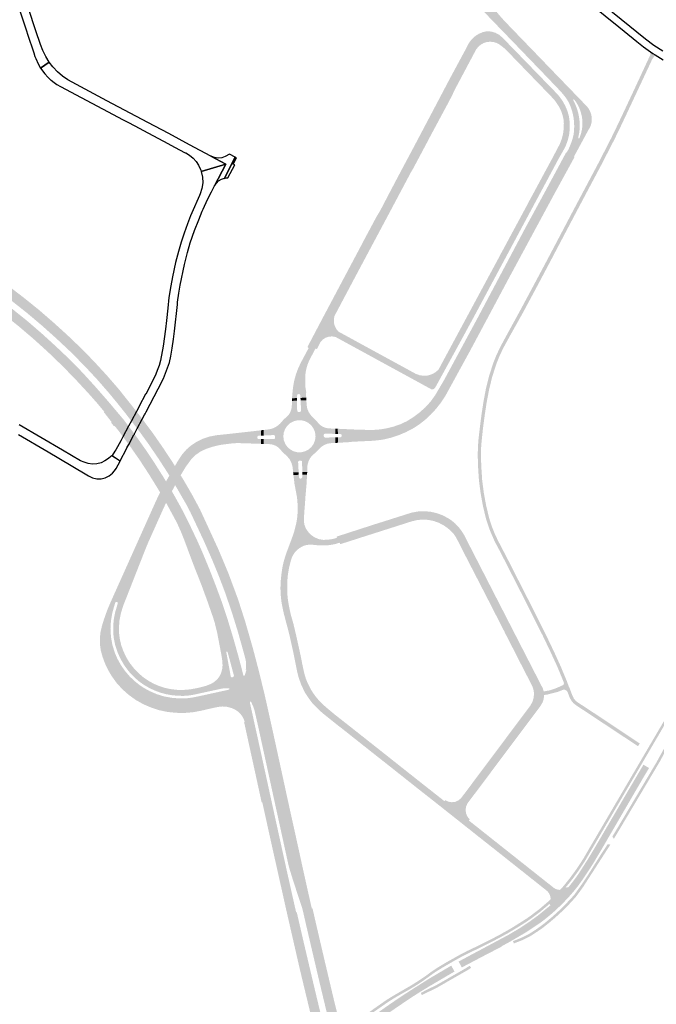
# Model space of a CAD drawing. Header units: metres. Extents: x 124582 to 143330, y 393481 to 406815.
# Tile 112 of 134: x 136680 to 137177, y 398402 to 399170. Entities that reach past the tile are written whole.
import ezdxf

# ---------------------------------------------------------------- set-up
doc = ezdxf.new("R2010")
doc.units = ezdxf.units.M
doc.header["$MEASUREMENT"] = 0
for name, color, linetype, lineweight in [('ir-ARC-asfalt-bestaande wegen-niet te inspecteren', 151, 'Continuous', 0), ('ir-ARC-asfalt-hoofdwegen-te inspecteren', 5, 'Continuous', 0), ('ir-ARC-fietspaden naastliggend- te inspecteren', 1, 'Continuous', 0)]:
    doc.layers.add(name, color=color, linetype=linetype, lineweight=lineweight)

msp = doc.modelspace()

# ---------------------------------------------------------------- hatches: boundary and pattern name
at = {"layer": 'ir-ARC-asfalt-hoofdwegen-te inspecteren', "linetype": 'Continuous', "lineweight": 13}
h = msp.add_hatch(color=5, dxfattribs=at)
h.paths.add_polyline_path([(137037.73, 399222.088), (137030.532, 399222.215, 0.0062212), (137029.797, 399215.716), (137029.629, 399214.571), (137029.488, 399213.422, 0.0898993), (137030.7, 399195.869, 0.1274245), (137040.569, 399178.686), (137046.834, 399172.208), (137047.809, 399171.184), (137047.826, 399171.2), (137048.531, 399170.452), (137048.518, 399170.439), (137049.613, 399169.289), (137051.183, 399167.695), (137066.831, 399151.531), (137079.674, 399138.187), (137091.127, 399126.325), (137103.1, 399113.794), (137106.465, 399109.693, -0.0771108), (137111.159, 399100.563, -0.0660144), (137113.287, 399089.385), (137113.289, 399089.35, -0.0559571), (137112.745, 399079.709), (137112.744, 399079.753, -0.0319848), (137110.714, 399073.259, -0.0269627), (137108.845, 399068.91), (137107.454, 399066.328), (137113.178, 399063.249), (137124.784, 399084.684), (137125.585, 399085.902, 0.1410852), (137126.985, 399094.095, 0.163883), (137122.913, 399102.832), (137111.842, 399114.294), (137102.821, 399123.62), (137095.718, 399130.968), (137084.282, 399142.828), (137072.123, 399155.411), (137059.451, 399168.549), (137058.1, 399170.024), (137055.932, 399172.453), (137054.487, 399174.125), (137053.544, 399175.31), (137053.519, 399175.29), (137052.939, 399176.045), (137052.95, 399176.056), (137051.998, 399177.251), (137051.379, 399178.095, -0.0412475), (137045.713, 399186.666, -0.0610898), (137040.023, 399199.963, -0.0669717), (137037.576, 399215.236, -0.0174677)])
h.paths.add_polyline_path([(137118.274, 399080.077), (137117.452, 399077.803, -0.3564085), (137116.892, 399077.509, -0.4154934), (137116.502, 399078.101), (137117.295, 399082.037, 0.0470378), (137117.593, 399089.903, 0.0481174), (137116.409, 399097.631, 0.0510255), (137113.559, 399105.428), (137112.585, 399107.252, -0.3946104), (137112.776, 399107.903, -0.4033314), (137113.445, 399107.745), (137115.169, 399105.253, -0.0800718), (137118.976, 399096.203, -0.0699787), (137119.771, 399088.13, -0.0709243)], flags=16)
h.paths.add_polyline_path([(137034.06, 399208.87), (137034.183, 399207.887, 0.1016932), (137041.677, 399185.208), (137042.159, 399184.342, -0.9873229), (137041.306, 399183.815), (137040.616, 399184.849), (137039.755, 399186.197, -0.0749004), (137034.358, 399199.635, -0.0466259), (137033.12, 399207.832), (137033.054, 399208.837, -0.9931521)], flags=16)
for points in [[(136912.471, 398913.074), (136911.45, 398913.592), (136905.984, 398913.788), (136905.167, 398914.84), (136916.339, 398936.041), (136916.7, 398936.732), (136916.894, 398937.119), (136924.987, 398952.346), (136947.396, 398994.524), (136948.665, 398996.985), (136958.794, 399015.952), (136958.854, 399016.064), (136962.043, 399021.372), (136969.007, 399034.716), (136976.016, 399048.036), (136988.415, 399071.318), (137001.976, 399096.983), (137016.639, 399124.812), (137029.209, 399148.104), (137030.479, 399150.732), (137032.065, 399153.183), (137033.942, 399155.418), (137036.356, 399157.516), (137039.081, 399159.189), (137042.044, 399160.392), (137045.164, 399161.093), (137044.948, 399152.601), (137042.566, 399151.813), (137040.377, 399150.586), (137038.463, 399148.964), (137036.892, 399147.008), (137034.66, 399142.841), (137020.042, 399115.343), (137017.803, 399110.474), (137015.34, 399105.902), (137014.995, 399105.175), (137001.869, 399080.761), (136997.387, 399072.274), (136987.534, 399053.78), (136987.141, 399053.056), (136986.012, 399051.241), (136966.817, 399015.139), (136944.529, 398973.426), (136926.24, 398938.971), (136915.022, 398918.166)], [(137104.96, 399092.794), (137104.149, 399096.12), (137102.96, 399099.329), (137101.407, 399102.38), (137098.61, 399106.624), (137095.203, 399110.396), (137059.286, 399147.483), (137054.63, 399151.039), (137052.368, 399152.124), (137049.941, 399152.759), (137047.437, 399152.92), (137044.948, 399152.601), (137045.164, 399161.093), (137048.592, 399160.852), (137051.889, 399159.884), (137054.904, 399158.234), (137057.496, 399155.978), (137098.682, 399113.609), (137101.906, 399110.085), (137104.599, 399106.14), (137106.547, 399102.517), (137108.095, 399098.706), (137109.225, 399094.751)], [(137003.18, 398881.717), (136999.132, 398892.482), (137002.179, 398893.39), (137004.972, 398894.911), (137007.388, 398896.978), (137019.558, 398919.597), (137049.548, 398975.244), (137055.015, 398985.362), (137056.301, 398987.88), (137058.375, 398991.637), (137065.515, 399004.939), (137067.165, 399007.962), (137074.37, 399021.347), (137075.243, 399022.933), (137076.29, 399024.903), (137078.271, 399028.689), (137080.68, 399033.134), (137082.123, 399035.775), (137086.399, 399043.71), (137087.582, 399045.903), (137088.073, 399046.814), (137091.47, 399053.114), (137095.617, 399060.738), (137102.012, 399072.908), (137103.682, 399077.126), (137104.735, 399081.538), (137105.192, 399085.276), (137105.268, 399089.041), (137104.96, 399092.794), (137109.225, 399094.751), (137109.868, 399090.053), (137109.939, 399085.313), (137109.439, 399080.598), (137108.306, 399075.875), (137106.592, 399071.331), (137104.323, 399067.037), (137101.365, 399061.936), (137088.792, 399038.458), (137053.685, 398972.992), (137036.241, 398940.439), (137023.612, 398917.208), (137005.201, 398883.639), (137004.442, 398882.413)], [(136929.022, 398839.958), (136928.865, 398844.255), (136930.887, 398844.321), (136931.59, 398844.617), (136931.876, 398845.324), (136931.908, 398845.862), (136931.563, 398846.516), (136930.874, 398846.785), (136928.878, 398846.847), (136928.758, 398850.893), (136936.017, 398850.563), (136938.166, 398850.473), (136942.112, 398850.294), (136951.358, 398850.02), (136956.613, 398849.975), (136961.852, 398850.386), (136967.036, 398851.25), (136972.404, 398852.585), (136977.621, 398854.423), (136982.64, 398856.747), (136987.726, 398859.934), (136992.534, 398863.528), (136997.03, 398867.505), (137001.238, 398872.083), (137004.848, 398877.145), (137011.645, 398888.68), (137026.046, 398915.316), (137038.717, 398938.814), (137074.779, 399006.803), (137091.192, 399036.99), (137107.082, 399066.528), (137113.65, 399062.995), (137097.197, 399032.949), (137061.789, 398967.362), (137044.603, 398935.17), (137031.934, 398911.503), (137012.735, 398876.451), (137009.294, 398871.261), (137005.444, 398866.366), (137001.21, 398861.799), (136996.915, 398857.817), (136992.292, 398854.22), (136987.376, 398851.035), (136981.953, 398848.252), (136976.335, 398845.884), (136970.556, 398843.946), (136963.792, 398842.366), (136956.893, 398841.557), (136940.242, 398840.765), (136938.12, 398840.481)], [(136763.84, 398861.895), (136757.008, 398870.485), (136749.845, 398879.153), (136740.966, 398889.319), (136731.79, 398899.178), (136720.924, 398910.22), (136709.639, 398920.836), (136698.115, 398931.186), (136686.302, 398941.149), (136673.408, 398951.368), (136660.153, 398961.181), (136646.662, 398970.619), (136632.887, 398979.651), (136629.588, 398981.776), (136624.547, 398985.054), (136621.011, 398986.92), (136624.724, 398993.801), (136636.962, 398986.361), (136648.479, 398978.709), (136659.866, 398970.873), (136671.845, 398962.226), (136683.576, 398953.252), (136695.319, 398943.79), (136706.689, 398933.949), (136717.614, 398924.054), (136728.296, 398913.84), (136738.258, 398903.665), (136748.456, 398892.583), (136757.898, 398881.695), (136767.707, 398869.371)], [(136757.466, 398849.569), (136754.801, 398852.885), (136753.997, 398853.025), (136753.474, 398853.64), (136752.424, 398854.95), (136751.949, 398855.557), (136752.025, 398856.373), (136746.561, 398863.349), (136746.179, 398863.827), (136746.519, 398864.123), (136741.128, 398870.642), (136734.769, 398877.841), (136724.198, 398889.274), (136713.797, 398899.93), (136702.69, 398910.631), (136691.348, 398920.921), (136679.146, 398931.31), (136667.082, 398940.863), (136654.151, 398950.35), (136641.359, 398959.247), (136628.361, 398967.765), (136615.085, 398975.726), (136618.45, 398982.164), (136628.867, 398975.963), (136640.971, 398968.31), (136652.677, 398960.493), (136664.411, 398952.139), (136675.88, 398943.449), (136687.119, 398934.401), (136697.977, 398924.996), (136708.651, 398915.261), (136719.25, 398905.243), (136729.655, 398894.6), (136739.528, 398883.714), (136749.06, 398872.849), (136761.745, 398857.843)], [(137003.18, 398881.717), (137001.739, 398881.729), (137000.488, 398882.445), (136927.175, 398922.466), (136924.457, 398922.97), (136921.702, 398922.754), (136919.096, 398921.832), (136916.818, 398920.267), (136915.022, 398918.166), (136926.24, 398938.971), (136925.713, 398936.367), (136925.772, 398933.71), (136926.416, 398931.132), (136927.612, 398928.759), (136929.301, 398926.708), (136989.809, 398893.683), (136992.81, 398892.631), (136995.963, 398892.225), (136999.132, 398892.482)], [(136893.028, 398874.69), (136893.785, 398882.628), (136894.633, 398887.753), (136895.943, 398892.78), (136897.704, 398897.667), (136899.902, 398902.374), (136905.984, 398913.788), (136911.45, 398913.592), (136906.693, 398904.613), (136905.106, 398900.787), (136904.012, 398896.793), (136903.428, 398892.692), (136903.364, 398888.551), (136903.546, 398883.07), (136904.202, 398879.122), (136903.913, 398879.113), (136904.143, 398875.157), (136899.648, 398874.979), (136899.558, 398876.999), (136899.228, 398877.684), (136898.519, 398877.956), (136897.996, 398877.946), (136897.314, 398877.622), (136897.012, 398876.929), (136897.041, 398874.84)], [(136810.629, 398791.641), (136806.19, 398799.384), (136803.957, 398803.278), (136801.796, 398806.865), (136797.289, 398814.346), (136796.284, 398816.013), (136796.12, 398816.268), (136795.684, 398816.944), (136795.272, 398817.583), (136793.159, 398820.858), (136790.768, 398824.565), (136788.921, 398827.429), (136786.497, 398830.979), (136784.354, 398834.118), (136781.077, 398838.918), (136780.954, 398839.088), (136780.744, 398839.378), (136780.495, 398839.721), (136773.997, 398848.691), (136772.223, 398850.997), (136767.639, 398856.956), (136766.914, 398857.899), (136766.63, 398858.267), (136763.84, 398861.895), (136767.707, 398869.371), (136770.604, 398865.695), (136770.89, 398865.332), (136771.629, 398864.394), (136774.798, 398860.374), (136776.198, 398858.493), (136784.479, 398847.368), (136784.666, 398847.116), (136784.721, 398847.042), (136784.936, 398846.732), (136788.704, 398841.301), (136790.862, 398838.191), (136792.772, 398835.438), (136794.892, 398832.226), (136797.269, 398828.625), (136799.45, 398825.32), (136799.796, 398824.795), (136800.018, 398824.459), (136800.231, 398824.115), (136801.642, 398821.833), (136806.127, 398814.579), (136808.345, 398810.991), (136810.42, 398807.422), (136814.901, 398799.718)], [(136803.189, 398777.573), (136798.89, 398785.512), (136795.622, 398791.548), (136795.215, 398792.275), (136794.738, 398793.096), (136790.07, 398801.139), (136788.715, 398803.474), (136788.503, 398803.839), (136788.295, 398804.176), (136788.156, 398804.402), (136786.145, 398807.662), (136783.783, 398811.492), (136781.601, 398815.03), (136781.17, 398815.709), (136778.798, 398819.343), (136776.671, 398822.601), (136774.277, 398826.268), (136774.178, 398826.421), (136774.09, 398826.555), (136773.86, 398826.885), (136767.253, 398836.355), (136766.746, 398837.04), (136766.313, 398837.624), (136765.625, 398838.553), (136761.067, 398844.708), (136760.364, 398845.657), (136760.085, 398846.033), (136757.466, 398849.569), (136761.745, 398857.843), (136764.471, 398854.231), (136764.752, 398853.859), (136765.468, 398852.909), (136770.031, 398846.862), (136770.725, 398845.943), (136770.983, 398845.601), (136771.156, 398845.357), (136778.306, 398835.258), (136778.51, 398834.97), (136778.52, 398834.956), (136778.723, 398834.651), (136781.765, 398830.09), (136783.898, 398826.893), (136785.691, 398824.204), (136785.904, 398823.885), (136786.127, 398823.532), (136788.34, 398820.029), (136790.718, 398816.264), (136792.789, 398812.984), (136792.892, 398812.822), (136793.095, 398812.501), (136793.316, 398812.128), (136794.715, 398809.768), (136799.273, 398802.082), (136799.882, 398801.055), (136800.293, 398800.338), (136803.586, 398794.436), (136805.839, 398790.398), (136807.914, 398786.507)], [(136761.337, 398712.916), (136757.057, 398714.592), (136756.955, 398715.341), (136756.363, 398715.811), (136755.611, 398715.739), (136755.117, 398715.167), (136751.826, 398716.456), (136768.628, 398753.889), (136771.699, 398760.738), (136785.8, 398792.191), (136787.042, 398794.926), (136788.294, 398797.569), (136788.614, 398798.216), (136790.07, 398801.139), (136790.558, 398802.119), (136792.883, 398806.509), (136794.715, 398809.768), (136797.289, 398814.346), (136797.788, 398815.234), (136801.642, 398821.833), (136803.33, 398824.723), (136803.661, 398825.263), (136804.013, 398825.838), (136804.904, 398827.292), (136807.519, 398831.151), (136810.596, 398834.652), (136814.087, 398837.741), (136818.66, 398840.742), (136823.585, 398843.121), (136828.779, 398844.837), (136834.152, 398845.86), (136845.325, 398847.029), (136863.747, 398849.092), (136868.898, 398849.716), (136868.894, 398845.5), (136866.882, 398845.389), (136866.208, 398845.075), (136865.922, 398844.388), (136865.921, 398843.846), (136866.237, 398843.161), (136866.932, 398842.868), (136868.948, 398842.87), (136868.939, 398839.132), (136852.529, 398839.673), (136849.519, 398839.687), (136846.309, 398839.47), (136841.064, 398838.832), (136838.079, 398838.418), (136835.089, 398837.884), (136830.269, 398836.648), (136825.579, 398834.987), (136821.59, 398833.089), (136817.954, 398830.579), (136814.764, 398827.522), (136810.293, 398821.507), (136808.484, 398818.5), (136808.136, 398817.92), (136806.127, 398814.579), (136805.019, 398812.737), (136801.796, 398806.865), (136801.419, 398806.179), (136799.273, 398802.082), (136797.965, 398799.584), (136796.329, 398796.351), (136794.738, 398793.096), (136793.294, 398790.036), (136792.986, 398789.369), (136792.233, 398787.72), (136782.697, 398766.4), (136780.851, 398762.331), (136778.57, 398756.78), (136770.692, 398736.753), (136765.97, 398724.714), (136761.756, 398714.017)], [(136893.148, 398750.846), (136888.191, 398752.455), (136888.823, 398754.389), (136893.654, 398767.341), (136894.597, 398770.116), (136895.574, 398773.81), (136896.268, 398776.782), (136896.801, 398779.497), (136897.202, 398782.415), (136897.37, 398784.987), (136897.449, 398789.351), (136897.304, 398793.941), (136896.868, 398797.926), (136894.993, 398807.862), (136894.16, 398814.824), (136898.351, 398814.977), (136898.472, 398812.989), (136898.779, 398812.294), (136899.489, 398812.022), (136900.105, 398812.063), (136900.76, 398812.392), (136901.037, 398813.07), (136900.98, 398815.085), (136904.841, 398815.21), (136904.362, 398807.242), (136903.59, 398798.467), (136903.192, 398792.546), (136902.628, 398785.672), (136902.304, 398779.053)], [(136857.229, 398662.05), (136857.442, 398662.876), (136856.915, 398662.98), (136857.026, 398663.541), (136857.265, 398666.219), (136857.132, 398668.904), (136856.632, 398671.546), (136854.78, 398678.311), (136850.71, 398692.803), (136846.269, 398707.082), (136841.164, 398722.119), (136836.049, 398735.675), (136830.533, 398749.084), (136824.283, 398763.275), (136818.562, 398775.472), (136813.655, 398785.876), (136810.629, 398791.641), (136814.901, 398799.718), (136821.275, 398787.833), (136835.545, 398756.875), (136843.387, 398738.162), (136850.919, 398717.87), (136856.558, 398700.277), (136862.341, 398680.26), (136866.499, 398664.397)], [(136837.034, 398658.748), (136837.899, 398660.969), (136838.548, 398663.497), (136838.824, 398666.093), (136838.722, 398668.701), (136838.378, 398671.733), (136838.133, 398673.139), (136838.05, 398673.719), (136834.693, 398691.398), (136832.807, 398699.201), (136831.933, 398702.058), (136830.992, 398704.899), (136827.218, 398715.738), (136822.397, 398728.904), (136815.974, 398745.174), (136808.652, 398764.83), (136807.918, 398766.696), (136807.052, 398768.831), (136806.188, 398770.893), (136803.189, 398777.573), (136807.914, 398786.507), (136813.218, 398775.897), (136819.222, 398763.288), (136823.053, 398754.612), (136828.592, 398741.214), (136833.664, 398728.172), (136838.273, 398715.635), (136842.915, 398701.697), (136847.135, 398687.764), (136850.924, 398674.351), (136853.097, 398666.167), (136854.338, 398661.318), (136847.131, 398660.379), (136845.368, 398667.029), (136843.376, 398674.35), (136842.728, 398676.614), (136842.399, 398676.98), (136841.919, 398676.871), (136841.781, 398676.399), (136842.196, 398674.137), (136844.674, 398660.648), (136844.779, 398659.999)], [(136893.148, 398750.846), (136902.304, 398779.053), (136902.714, 398776.123), (136903.738, 398773.347), (136905.329, 398770.853), (136907.727, 398768.205), (136910.649, 398766.15), (136913.952, 398764.79), (136917.474, 398764.191), (136921.069, 398764.306), (136924.628, 398764.828), (136928.105, 398765.751), (136927.805, 398766.705), (136929.859, 398767.366), (136957.85, 398776.42), (136958.653, 398776.657), (136978.204, 398782.84), (136986.306, 398785.415), (136991.209, 398786.324), (136996.189, 398786.568), (137001.157, 398786.143), (137006.023, 398785.056), (137010.7, 398783.328), (137015.104, 398780.989), (137011.595, 398775.425), (137007.769, 398777.454), (137003.693, 398778.916), (136999.449, 398779.781), (136995.126, 398780.031), (136990.811, 398779.663), (136986.593, 398778.682), (136968.977, 398773.046), (136965.511, 398771.942), (136947.544, 398766.219), (136935.054, 398762.213), (136934.695, 398762.098), (136930.686, 398760.831), (136930.33, 398762.016), (136929.384, 398761.732), (136927.351, 398761.122), (136925.436, 398760.619), (136923.379, 398760.306), (136921.321, 398759.993), (136919.166, 398759.838), (136917.156, 398759.814), (136916.157, 398759.82), (136914.946, 398759.841), (136914.048, 398759.917), (136913.024, 398759.973), (136912.072, 398760.074), (136911.117, 398760.163), (136910.112, 398760.297), (136908.334, 398760.402), (136906.491, 398760.366), (136905.52, 398760.335), (136904.701, 398760.197), (136903.793, 398760.044), (136902.969, 398759.837), (136902.107, 398759.504), (136900.503, 398758.707), (136898.998, 398757.807), (136897.405, 398756.601), (136896.199, 398755.407), (136895.023, 398754.098), (136893.487, 398751.653)], [(137081.941, 398644.751), (137081.5, 398647.544), (137080.553, 398650.208), (137074.719, 398661.565), (137067.179, 398676.223), (137066.992, 398676.673), (137060.341, 398689.626), (137059.373, 398691.512), (137058.889, 398692.554), (137046.032, 398717.701), (137029.388, 398749.975), (137025.749, 398757.073), (137021.205, 398766.003), (137019.097, 398769.093), (137016.457, 398771.744), (137014.105, 398773.688), (137011.595, 398775.425), (137015.104, 398780.989), (137017.79, 398779.155), (137020.306, 398777.093), (137023.092, 398774.194), (137025.265, 398771.385), (137027.184, 398768.397), (137070.909, 398683.231), (137075.429, 398674.427), (137087.71, 398650.506), (137088.846, 398648.277), (137089.569, 398645.882)], [(136918.043, 398628.102), (136917.12, 398628.843), (136915.598, 398630.161), (136912.653, 398632.92), (136911.233, 398634.338), (136908.535, 398637.299), (136906.073, 398640.594), (136903.224, 398644.931), (136901.845, 398647.728), (136900.194, 398651.337), (136899.083, 398654.322), (136898.136, 398657.191), (136897.821, 398658.263), (136897.116, 398661.124), (136894.792, 398672.764), (136893.982, 398676.729), (136892.726, 398682.476), (136891.422, 398688.267), (136890.475, 398692.165), (136889.519, 398695.935), (136888.45, 398699.795), (136887.442, 398703.648), (136886.463, 398707.548), (136886.038, 398709.449), (136885.243, 398713.423), (136884.891, 398715.433), (136884.644, 398717.356), (136884.427, 398719.377), (136884.237, 398721.43), (136884.13, 398723.465), (136884.053, 398725.591), (136884.039, 398726.666), (136884.094, 398728.663), (136884.322, 398732.719), (136884.493, 398734.696), (136884.938, 398738.656), (136885.566, 398742.74), (136886.436, 398746.683), (136887.176, 398749.349), (136888.191, 398752.455), (136893.148, 398750.846), (136892.808, 398750.039), (136892.194, 398748.181), (136891.671, 398746.2), (136890.753, 398742.394), (136890.07, 398738.578), (136889.813, 398736.706), (136889.456, 398732.849), (136889.311, 398728.877), (136889.294, 398726.031), (136889.373, 398723.047), (136889.492, 398721.033), (136889.771, 398718.257), (136890.196, 398715.261), (136890.515, 398713.293), (136891.302, 398709.416), (136892.175, 398705.641), (136894.079, 398699.006), (136896.609, 398688.257), (136900.047, 398672.657), (136900.958, 398667.818), (136902.003, 398662.943), (136902.652, 398660.105), (136903.12, 398658.253), (136903.979, 398655.565), (136904.701, 398653.771), (136905.984, 398650.999), (136907.268, 398648.5), (136908.138, 398646.896), (136909.808, 398644.306), (136911.409, 398642.096), (136913.39, 398639.692), (136915.199, 398637.694), (136917.391, 398635.597), (136920.299, 398632.994), (136921.244, 398632.209)], [(136809.076, 398629.12), (136802.415, 398629.243), (136795.791, 398629.922), (136789.277, 398631.306), (136782.948, 398633.377), (136776.832, 398636.015), (136771.036, 398639.298), (136765.63, 398643.189), (136760.631, 398647.591), (136756.15, 398652.521), (136752.245, 398657.918), (136749.47, 398662.66), (136747.115, 398667.624), (136745.198, 398672.773), (136743.733, 398678.068), (136743.109, 398682.768), (136743.05, 398687.51), (136743.558, 398692.224), (136744.625, 398696.844), (136746.073, 398701.621), (136747.7, 398706.35), (136749.476, 398711.005), (136751.439, 398715.594), (136751.826, 398716.456), (136755.117, 398715.167), (136754.967, 398714.755), (136754.031, 398711.85), (136752.592, 398706.355), (136751.691, 398700.747), (136751.338, 398695.078), (136751.693, 398688.637), (136752.82, 398682.285), (136754.703, 398676.115), (136756.881, 398671.134), (136759.537, 398666.391), (136762.646, 398661.931), (136766.177, 398657.797), (136769.558, 398654.522), (136773.195, 398651.535), (136777.066, 398648.856), (136782.185, 398646.04), (136787.563, 398643.756), (136793.144, 398642.029), (136799.84, 398640.827), (136806.631, 398640.412), (136810.574, 398640.563), (136814.493, 398641.017), (136815.955, 398641.262), (136819.392, 398641.947), (136832.517, 398644.817), (136834.928, 398633.76), (136827.655, 398632.174), (136822.264, 398630.902), (136815.716, 398629.675)], [(136808.446, 398642.447), (136803.783, 398642.541), (136799.142, 398642.994), (136794.549, 398643.804), (136790.054, 398645.049), (136785.688, 398646.689), (136781.484, 398648.71), (136777.448, 398651.043), (136773.649, 398653.745), (136770.121, 398656.793), (136765.997, 398661.124), (136762.381, 398665.888), (136759.319, 398671.025), (136756.848, 398676.471), (136754.966, 398682.158), (136753.824, 398688.039), (136753.437, 398693.021), (136753.513, 398698.017), (136754.051, 398702.985), (136755.048, 398707.882), (136756.454, 398712.655), (136757.057, 398714.592), (136761.337, 398712.916), (136759.573, 398707.365), (136758.373, 398701.474), (136757.929, 398695.478), (136758.071, 398690.967), (136758.667, 398686.494), (136759.714, 398682.104), (136761.198, 398677.842), (136763.463, 398672.911), (136766.272, 398668.267), (136769.589, 398663.972), (136773.122, 398660.254), (136777.029, 398656.932), (136781.268, 398654.045), (136785.194, 398651.898), (136789.304, 398650.128), (136793.562, 398648.751), (136798.151, 398647.764), (136802.809, 398647.182), (136807.5, 398647.009), (136813.964, 398647.58), (136820.335, 398648.817), (136823.249, 398649.551), (136826.143, 398650.365), (136829.786, 398651.805), (136830.935, 398646.537), (136816.396, 398643.382), (136812.441, 398642.744)], [(136856.12, 398622.087), (136855.876, 398623.045), (136854.538, 398626.084), (136852.535, 398628.732), (136850.569, 398630.457), (136848.362, 398631.861), (136845.967, 398632.912), (136842.365, 398633.903), (136838.639, 398634.19), (136834.928, 398633.76), (136832.517, 398644.817), (136842.835, 398647.073), (136843.829, 398647.331), (136844.173, 398647.642), (136844.154, 398648.105), (136843.786, 398648.387), (136842.913, 398648.462), (136840.403, 398648.41), (136837.918, 398648.052), (136830.935, 398646.537), (136829.786, 398651.805), (136832.036, 398653.147), (136834.062, 398654.808), (136835.818, 398656.753), (136837.034, 398658.748), (136844.779, 398659.999), (136845.15, 398657.711), (136845.551, 398657.065), (136846.293, 398656.897), (136846.958, 398657.084), (136847.552, 398657.549), (136847.666, 398658.295), (136847.575, 398658.702), (136847.131, 398660.379), (136854.338, 398661.318), (136855.078, 398658.423), (136855.564, 398658.055), (136856.068, 398658.398), (136856.62, 398659.959), (136857.229, 398662.05), (136866.499, 398664.397), (136867.303, 398661.331), (136871.673, 398643.434), (136875.502, 398626.364), (136865.381, 398624.13), (136863.93, 398630.515), (136862.87, 398633.987), (136861.344, 398637.281), (136861.089, 398637.73), (136860.708, 398637.99), (136860.271, 398637.846), (136860.12, 398637.41), (136863.158, 398623.64)], [(137031.746, 398546.105), (137012.757, 398561.127), (137015.154, 398559.911), (137017.802, 398559.445), (137020.47, 398559.768), (137022.929, 398560.853), (137024.967, 398562.606), (137028.335, 398566.994), (137037.397, 398579.109), (137037.921, 398579.829), (137067.227, 398618.954), (137078.167, 398633.543), (137079.303, 398635.139), (137080.89, 398638.12), (137081.784, 398641.377), (137081.941, 398644.751), (137089.569, 398645.882), (137089.861, 398643.136), (137089.544, 398640.066), (137088.565, 398637.139), (137086.971, 398634.496), (137084.645, 398631.35), (137072.955, 398615.788), (137059.834, 398598.261), (137050.762, 398586.16), (137039.674, 398571.361), (137030.507, 398559.186), (137029.931, 398558.37), (137028.906, 398555.904), (137028.577, 398553.253), (137028.968, 398550.611), (137030.051, 398548.169)], [(137027.873, 398541.21), (137023.143, 398544.964), (137004.493, 398559.734), (136991.923, 398569.61), (136968.589, 398588.109), (136956.039, 398597.984), (136931.891, 398617.126), (136928.718, 398619.539), (136918.043, 398628.102), (136921.244, 398632.209), (136926.302, 398628.004), (136941.2, 398616.289), (136964.605, 398597.798), (136973.294, 398590.903), (136995.831, 398573.072), (137009.935, 398561.985), (137012.045, 398560.258), (137012.757, 398561.127), (137031.746, 398546.105), (137031.062, 398545.241)], [(136924.321, 398378.753), (136920.431, 398394.316), (136914.389, 398419.509), (136904.005, 398463.921), (136901.338, 398475.65), (136901.06, 398476.623), (136894.181, 398497.524), (136890.942, 398508.009), (136890.401, 398509.959), (136878.41, 398564.641), (136866.585, 398618.834), (136865.381, 398624.13), (136875.502, 398626.364), (136875.563, 398626.092), (136878.715, 398611.826), (136885.101, 398582.588), (136888.313, 398567.745), (136891.481, 398553.306), (136898.069, 398523.537), (136901.19, 398509.203), (136904.484, 398494.36), (136907.737, 398479.953), (136908.562, 398476.44), (136909.08, 398476.558), (136911.588, 398465.552), (136918.426, 398436.218), (136925.408, 398406.709), (136929.226, 398391.213), (136929.783, 398388.898), (136930.91, 398384.049)], [(136912.307, 398369.096), (136912.915, 398371.885), (136899.05, 398429.587), (136889.183, 398472.646), (136877.08, 398526.725), (136869.833, 398559.509), (136869.334, 398559.399), (136865.617, 398576.504), (136855.651, 398621.984), (136856.12, 398622.087), (136863.158, 398623.64), (136869.166, 398596.413), (136878.208, 398554.949), (136886.593, 398516.837), (136889.621, 398503.158), (136892.898, 398488.534), (136896.106, 398474.312), (136896.315, 398473.369), (136896.803, 398473.477), (136899.248, 398462.791), (136902.634, 398448.193), (136909.502, 398419.04), (136913.298, 398403.12), (136920.029, 398375.303)], [(137114.16, 398491.364), (137110.006, 398494.604), (137111.849, 398496.91), (137112.643, 398497.939), (137114.182, 398500), (137116.32, 398502.931), (137122.101, 398511.95), (137122.802, 398513.044), (137123.71, 398514.46), (137129.95, 398524.83), (137138.922, 398540.174), (137144.844, 398550.302), (137152.025, 398562.584), (137152.737, 398563.801), (137167.392, 398588.723), (137171.816, 398586.148), (137168.246, 398580.233), (137143.156, 398537.141), (137135.85, 398524.594), (137134.23, 398521.811), (137127.637, 398510.747), (137120.539, 398500), (137117.301, 398495.447), (137116.343, 398494.123)], [(137089.98, 398491.981), (137052.808, 398521.476), (137038.696, 398532.618), (137027.873, 398541.21), (137031.062, 398545.241), (137057.1, 398524.604), (137075.01, 398510.409), (137092.18, 398496.813), (137093.18, 398496.028)], [(137095.081, 398483.868), (137094.548, 398486.424), (137093.911, 398488.03), (137092.911, 398489.424), (137091.612, 398490.686), (137089.98, 398491.981), (137093.18, 398496.028), (137095.936, 398493.863), (137096.602, 398493.301), (137097.312, 398492.7), (137097.928, 398492.319), (137098.705, 398491.891), (137099.417, 398491.605), (137100.338, 398491.323), (137101.33, 398491.15), (137102.249, 398491.061)], [(137097.184, 398473.723), (137093.465, 398477.906), (137094.823, 398479.056), (137094.007, 398480.059), (137106.604, 398492.863), (137108.703, 398493.039), (137110.006, 398494.604), (137114.16, 398491.364), (137113.002, 398489.957), (137110.905, 398487.502), (137108.755, 398485.092), (137103.937, 398480.046), (137098.89, 398475.229)], [(137025.61, 398430.557), (137023.105, 398435.126), (137031.115, 398439.442), (137042.16, 398445.32), (137054.96, 398452.18), (137062.303, 398456.095), (137070.854, 398461.186), (137078.121, 398466), (137085.165, 398471.136), (137093.465, 398477.906), (137097.184, 398473.723), (137095.359, 398472.113), (137091.732, 398469.108), (137088.415, 398466.523), (137086.36, 398465.01), (137076.003, 398458.113), (137065.28, 398451.802), (137061.021, 398449.408), (137056.72, 398447.09), (137056.83, 398446.86), (137043.383, 398439.895), (137030.843, 398433.289)], [(136983.596, 398405.319), (136980.842, 398409.52), (136989.106, 398414.837), (136999.28, 398421.264), (137000, 398421.717), (137017.361, 398431.947), (137019.925, 398427.351), (137014.86, 398424.39), (137000, 398415.654), (136993.177, 398411.496), (136993.036, 398411.41), (136988.3, 398408.388)], [(136811.139, 398254.482), (136807.459, 398257.817), (136833.87, 398286.958), (136837.57, 398291.04), (136849.868, 398304.148), (136855.64, 398310.3), (136861.797, 398316.26), (136861.91, 398316.37), (136868.57, 398322.08), (136875.51, 398327.84), (136884.506, 398335.129), (136901.365, 398348.791), (136912.536, 398357.843), (136913.056, 398358.263), (136914.701, 398359.598), (136922.421, 398365.853), (136926.694, 398369.315), (136929.07, 398371.24), (136933.299, 398374.562), (136936.48, 398377.061), (136942.36, 398381.68), (136956.19, 398392.36), (136960.66, 398395.64), (136965.224, 398398.894), (136970.611, 398402.646), (136975.708, 398406.111), (136980.842, 398409.52), (136983.596, 398405.319), (136970.442, 398396.366), (136958.927, 398388.009), (136947.561, 398379.452), (136942.141, 398375.224), (136937.82, 398371.74), (136937.153, 398371.202), (136934.654, 398369.181), (136928.067, 398363.854), (136923.801, 398360.4), (136916.082, 398354.121), (136914.44, 398352.777), (136913.92, 398352.349), (136903.164, 398343.631), (136900.674, 398341.613), (136897.977, 398339.427), (136887.074, 398330.572), (136878.187, 398323.217), (136868.42, 398315.123), (136862.167, 398309.475), (136856.181, 398303.544), (136854.731, 398301.928), (136850.707, 398297.48), (136843.741, 398289.909), (136836.695, 398282.413), (136820.042, 398264.014), (136816.014, 398259.845)]]:
    msp.add_hatch(color=5, dxfattribs=at).paths.add_polyline_path(points)
h = msp.add_hatch(color=5, dxfattribs=at)
h.paths.add_polyline_path([(136893.94, 398816.866), (136893.469, 398821.25), (136892.64, 398824.211), (136891.294, 398826.975), (136889.043, 398829.608), (136886.475, 398831.934), (136885.381, 398832.986), (136884.443, 398834.178), (136882.681, 398836.059), (136880.566, 398837.532), (136877.9, 398838.544), (136875.076, 398838.939), (136870.991, 398839.076), (136870.925, 398842.901), (136878.933, 398842.927), (136879.629, 398843.233), (136879.876, 398843.952), (136879.836, 398845.02), (136879.51, 398845.722), (136878.78, 398845.981), (136870.915, 398845.616), (136870.88, 398849.924), (136875.066, 398850.434), (136877.419, 398850.964), (136879.647, 398851.89), (136881.775, 398853.225), (136883.684, 398854.858), (136885.332, 398856.753), (136886.659, 398858.227), (136888.162, 398859.521), (136890.038, 398861.238), (136891.489, 398863.326), (136892.342, 398865.44), (136892.835, 398867.666), (136892.955, 398869.943), (136892.968, 398872.617), (136897.064, 398872.862), (136897.079, 398864.969), (136897.374, 398864.292), (136898.056, 398864.01), (136899.139, 398864.019), (136899.873, 398864.359), (136900.143, 398865.122), (136899.742, 398872.983), (136904.254, 398873.121), (136904.511, 398869.123), (136905.055, 398866.278), (136906.252, 398863.641), (136907.337, 398861.981), (136908.658, 398860.502), (136910.035, 398859.117), (136911.806, 398857.424), (136913.381, 398855.546), (136914.876, 398853.994), (136916.63, 398852.741), (136918.582, 398851.829), (136919.093, 398851.66), (136921.762, 398851.153), (136926.805, 398851.001), (136926.887, 398846.882), (136918.873, 398847.085), (136918.16, 398846.814), (136917.841, 398846.121), (136917.881, 398844.97), (136918.207, 398844.275), (136918.917, 398843.981), (136926.914, 398844.21), (136926.995, 398839.863), (136923.936, 398839.722), (136920.903, 398839.305), (136918.054, 398838.186), (136915.548, 398836.427), (136912.55, 398833.415), (136909.522, 398830.555), (136908.097, 398829.201), (136906.939, 398827.613), (136906.087, 398825.842), (136905.424, 398823.833), (136905.04, 398821.752), (136904.917, 398817.22), (136901.023, 398817.043), (136900.947, 398825.069), (136900.672, 398825.783), (136899.95, 398826.036), (136898.801, 398825.99), (136898.074, 398825.638), (136897.827, 398824.869), (136898.239, 398816.954)])
h.paths.add_polyline_path([(136897.337, 398832.558), (136894.397, 398833.283), (136891.716, 398834.69), (136889.449, 398836.698), (136887.728, 398839.19), (136886.654, 398842.021), (136886.289, 398845.027), (136886.654, 398848.033), (136887.727, 398850.864), (136889.447, 398853.357), (136891.713, 398855.365), (136894.395, 398856.772), (136897.334, 398857.497), (136900.363, 398857.498), (136903.303, 398856.773), (136905.984, 398855.366), (136908.251, 398853.359), (136909.971, 398850.867), (136911.046, 398848.036), (136911.411, 398845.03), (136911.046, 398842.024), (136909.973, 398839.192), (136908.253, 398836.7), (136905.987, 398834.691), (136903.306, 398833.284), (136900.366, 398832.559)], flags=16)
at = {"layer": 'ir-ARC-fietspaden naastliggend- te inspecteren', "linetype": 'Continuous', "lineweight": 30}
for points in [[(137040.574, 398832.288), (137038.074, 398832.342), (137038.463, 398840.955), (137039.653, 398851.599), (137040.999, 398862.022), (137042.482, 398871.732), (137044.452, 398882.35), (137046.951, 398892.224), (137050.069, 398901.92), (137052.566, 398908.156), (137055.405, 398914.243), (137058.577, 398920.164), (137060.627, 398923.938), (137071.016, 398942.91), (137081.171, 398961.853), (137091.527, 398981.243), (137102.156, 399001.389), (137112.465, 399020.975), (137132.096, 399057.931), (137142.439, 399078.092), (137147.799, 399089.19), (137151.644, 399097.313), (137160.531, 399116.289), (137172.818, 399142.752), (137172.98, 399145.003), (137174.777, 399143.783), (137176.589, 399142.59), (137174.29, 399139.288), (137162.98, 399115.133), (137154.075, 399096.161), (137149.677, 399086.845), (137145.743, 399078.73), (137144.642, 399076.476), (137134.351, 399056.477), (137124.933, 399038.773), (137114.821, 399019.688), (137104.458, 399000.045), (137093.907, 398979.983), (137087.689, 398968.267), (137086.5, 398966.027), (137083.552, 398960.473), (137073.49, 398941.755), (137063.525, 398923.969), (137061.197, 398919.726), (137057.918, 398913.721), (137055.009, 398907.528), (137052.479, 398901.171), (137049.354, 398891.408), (137046.919, 398881.45), (137044.999, 398871.374), (137043.532, 398861.745), (137042.151, 398851.246), (137041.035, 398840.814), (137040.67, 398836.109), (137040.624, 398833.615)], [(137089.861, 398643.136), (137089.569, 398645.882), (137094.311, 398646.789), (137098.891, 398648.319), (137104.285, 398650.675), (137104.968, 398651.243), (137105.311, 398652.063), (137105.238, 398652.948), (137100.305, 398664.962), (137095.095, 398676.296), (137088.819, 398689.415), (137082.226, 398702.446), (137075.352, 398716.243), (137069.207, 398728.237), (137062.803, 398740.809), (137055.718, 398754.667), (137051.311, 398762.908), (137047.589, 398771.48), (137044.576, 398780.326), (137042.161, 398790.392), (137040.291, 398800.573), (137038.972, 398810.84), (137038.32, 398820.885), (137038.074, 398829.22), (137038.074, 398832.342), (137040.574, 398832.288), (137040.594, 398828.421), (137040.827, 398821.284), (137041.521, 398810.728), (137042.817, 398800.704), (137044.66, 398790.766), (137047.044, 398780.944), (137048.918, 398775.053), (137051.181, 398769.301), (137053.823, 398763.712), (137061.746, 398748.447), (137062.923, 398746.164), (137071.557, 398729.166), (137077.892, 398716.739), (137084.606, 398703.489), (137092.002, 398688.616), (137097.731, 398676.632), (137102.849, 398665.392), (137107.651, 398653.834), (137107.899, 398653.154), (137108.764, 398650.779), (137109.165, 398649.679), (137109.284, 398649.695), (137109.563, 398648.961), (137104.835, 398647.276), (137101.637, 398645.99), (137100.351, 398645.5), (137092.425, 398643.506)], [(137103.467, 398492.284), (137104.246, 398493.145), (137106.371, 398495.7), (137109.816, 398500), (137115.359, 398507.554), (137120.487, 398515.396), (137125.186, 398523.503), (137137.477, 398544.457), (137141.585, 398551.461), (137149.468, 398564.9), (137150.17, 398566.096), (137169.135, 398598.426), (137170.49, 398600.738), (137170.942, 398601.509), (137180.557, 398617.899), (137183.455, 398622.838), (137192.012, 398637.427), (137192.969, 398639.057), (137194.29, 398641.31), (137196.744, 398645.317), (137199.275, 398649.276), (137200.406, 398647.389), (137198.14, 398643.887), (137195.923, 398640.354), (137185.336, 398622.264), (137181.837, 398616.284), (137177.498, 398608.87), (137174.348, 398603.487), (137172.553, 398600.42), (137172.1, 398599.645), (137170.817, 398597.453), (137151.535, 398564.504), (137150.822, 398563.288), (137143.13, 398550.143), (137138.336, 398541.952), (137127.041, 398522.651), (137121.784, 398513.642), (137121.092, 398512.543), (137116.857, 398506.176), (137112.349, 398500), (137111.444, 398498.842), (137110.644, 398497.818), (137109.974, 398496.96), (137106.604, 398492.863)], [(137163.145, 398603.19), (137114.678, 398635.229), (137112.669, 398636.864), (137111.024, 398638.864), (137109.806, 398641.15), (137108.178, 398645.486), (137107.346, 398646.637), (137106.073, 398647.268), (137104.835, 398647.276), (137109.563, 398648.961), (137111.976, 398642.625), (137113.083, 398640.364), (137114.693, 398638.428), (137116.715, 398636.928), (137121.236, 398634.083), (137164.528, 398605.307)], [(137144.344, 398530.954), (137143.165, 398532.696), (137143.94, 398533.95), (137177.42, 398590.32), (137178.06, 398591.481), (137178.452, 398592.193), (137179.579, 398594.238), (137179.988, 398594.981), (137181.836, 398598.335), (137184.362, 398602.896), (137186.7, 398607.01), (137205.831, 398638.129), (137207.03, 398640.08), (137207.807, 398641.268), (137209.377, 398640.146), (137208.03, 398637.84), (137207.016, 398636.202), (137196.029, 398618.455), (137193.798, 398614.852), (137188.38, 398606.1), (137185.858, 398601.595), (137183.79, 398597.9), (137183.435, 398597.235), (137181.553, 398593.707), (137181.127, 398592.907), (137180.34, 398591.43), (137180.091, 398591.012), (137179.661, 398590.289), (137147.02, 398535.36), (137145.308, 398532.541)], [(137066.273, 398449.291), (137065.566, 398451.08), (137071.531, 398453.45), (137077.523, 398456.317), (137083.138, 398459.868), (137088.26, 398463.524), (137091.968, 398466.458), (137096.577, 398470.347), (137101.047, 398474.395), (137105.506, 398478.734), (137109.804, 398483.232), (137113.42, 398487.18), (137115.193, 398489.656), (137118.043, 398493.641), (137122.364, 398500), (137125.423, 398504.716), (137133.9, 398518.18), (137139.447, 398526.652), (137140.523, 398526.608), (137141.562, 398526.324), (137137.463, 398519.962), (137120.46, 398493.57), (137119.254, 398491.877), (137117.39, 398489.26), (137114.72, 398485.68), (137109.417, 398479.86), (137103.854, 398474.288), (137103.745, 398474.184), (137098.697, 398469.55), (137093.468, 398465.12), (137089.49, 398461.979), (137088.045, 398460.884), (137084.54, 398458.47), (137079.054, 398454.925), (137073.211, 398452.005), (137070.923, 398451.071), (137066.622, 398449.422)], [(137094.007, 398480.059), (137093.712, 398482.508), (137095.081, 398483.868), (137102.249, 398491.061), (137103.467, 398492.284), (137106.604, 398492.863)], [(137040.06, 398446.05), (137036.76, 398446.67), (137046.95, 398451.72), (137054.481, 398455.641), (137061.89, 398459.788), (137064.089, 398461.077), (137066.273, 398462.383), (137076.355, 398468.776), (137078.901, 398470.54), (137086.492, 398476.294), (137093.712, 398482.508), (137094.007, 398480.059), (137087.533, 398474.562), (137080.765, 398469.433), (137076.94, 398466.74), (137073.554, 398464.538), (137070.14, 398462.389), (137061.688, 398457.364), (137054.785, 398453.557), (137047.775, 398449.952)], [(136968.724, 398403.995), (136967.6, 398405.628), (136971.35, 398407.99), (136973.744, 398409.378), (136986.62, 398416.84), (136992.4, 398420.51), (136996.493, 398423.247), (136997.11, 398423.66), (137001.7, 398427.11), (137007.34, 398430.81), (137013.341, 398434.38), (137025.45, 398441.18), (137030.33, 398443.64), (137036.76, 398446.67), (137040.06, 398446.05), (137031.373, 398441.916), (137026.01, 398439.21), (137019.26, 398435.47), (137018.023, 398434.749), (137009.87, 398430), (137004.79, 398426.87), (136997.785, 398421.82), (136995.08, 398419.87), (136990.62, 398416.95), (136984.68, 398413.31), (136980.892, 398411.201), (136978.68, 398409.97), (136973.29, 398406.86)], [(136994.448, 398408.984), (136993.612, 398410.635), (136997.32, 398412.62), (137000, 398413.932), (137005.94, 398416.84), (137028.621, 398429.867), (137031.798, 398431.868), (137032.847, 398430.306), (137031.52, 398429.23), (137025.193, 398425.609), (137006.18, 398414.73), (137000, 398411.703), (136996.38, 398409.917)], [(136805.342, 398257.837), (136803.977, 398259.345), (136804.8, 398260.22), (136810.24, 398266), (136841.78, 398300.86), (136848.38, 398307.96), (136855.52, 398315.01), (136862.97, 398321.5), (136884.898, 398339.4), (136893.031, 398346.04), (136899.255, 398351.12), (136904.84, 398355.68), (136909.45, 398359.53), (136911.62, 398361.478), (136912.129, 398361.935), (136913.746, 398363.387), (136921.323, 398370.189), (136925.551, 398373.862), (136929.256, 398376.974), (136931.037, 398378.509), (136932.092, 398379.355), (136935.262, 398381.895), (136937.023, 398383.306), (136943.274, 398388.085), (136950.68, 398393.69), (136956.62, 398398.03), (136966.3, 398404.81), (136967.6, 398405.628), (136968.724, 398403.995), (136965.087, 398401.492), (136957.62, 398396.29), (136950.66, 398391.19), (136935.815, 398379.699), (136932.652, 398377.131), (136928.47, 398373.73), (136926.096, 398371.692), (136921.874, 398368.013), (136914.29, 398361.229), (136912.673, 398359.782), (136912.162, 398359.325), (136910.77, 398358.08), (136906.768, 398354.75), (136899.982, 398349.197), (136884.201, 398336.3), (136867.77, 398322.88), (136860.945, 398317.115), (136858.69, 398315.21), (136853.86, 398310.67), (136849.74, 398306.48), (136844.052, 398300.343), (136834.506, 398289.826), (136811.87, 398264.85)]]:
    msp.add_hatch(color=1, dxfattribs=at).paths.add_polyline_path(points)

# ---------------------------------------------------------------- linework, layer by layer
at = {"layer": 'ir-ARC-asfalt-bestaande wegen-niet te inspecteren', "color": 7, "linetype": 'Continuous', "lineweight": 30, "flags": 128}
for points in [[(137087.67, 399213.771), (137144.273, 399167.729), (137145.408, 399166.806), (137162.335, 399153.037), (137167.571, 399148.905), (137172.98, 399145.003), (137174.777, 399143.783), (137176.589, 399142.59), (137182.77, 399138.783)], [(137182.496, 399145.48), (137175.637, 399149.976), (137169.05, 399154.86), (137098.547, 399212.119)], [(136679.074, 399181.358), (136680.808, 399176.229), (136685.71, 399161.48), (136686.577, 399158.807), (136691.435, 399144.267), (136692.406, 399141.351), (136692.939, 399139.845), (136694.82, 399135.602), (136696.717, 399132.297), (136703.595, 399136.993), (136700.872, 399141.367), (136698.591, 399145.986), (136696.773, 399150.806), (136693.175, 399161.52), (136687.389, 399178.835), (136686.925, 399180.219), (136686.271, 399182.171), (136681.497, 399196.415), (136678.193, 399206.235)], [(136679.531, 398846.381), (136702.617, 398832.87), (136720.643, 398822.255), (136734.251, 398814.198), (136737.277, 398812.685), (136740.566, 398811.892), (136743.949, 398811.86), (136747.253, 398812.59), (136750.307, 398814.045), (136752.955, 398816.151), (136754.491, 398817.953), (136755.723, 398819.974), (136755.723, 398819.974), (136758.772, 398825.634), (136752.344, 398829.896), (136751.546, 398829.168), (136749.843, 398827.62), (136747.05, 398825.751), (136743.973, 398824.399), (136740.708, 398823.604), (136737.354, 398823.392), (136734.014, 398823.769), (136730.792, 398824.724), (136728.013, 398825.912), (136713.925, 398834.133), (136679.96, 398854.07)]]:
    msp.add_lwpolyline(points, dxfattribs=at)
for points in [[(136717.922, 399123.245), (136713.798, 399126.133), (136709.987, 399129.424), (136706.53, 399133.085), (136706.393, 399133.312), (136703.595, 399136.993), (136696.717, 399132.297), (136700.008, 399127.854), (136702.347, 399125.305), (136704.892, 399122.961), (136705.076, 399122.807), (136707.448, 399121.001), (136709.555, 399119.642), (136712.307, 399118.086), (136728.378, 399109.508), (136745.157, 399100.605), (136761.361, 399091.993), (136764.88, 399090.132), (136770.365, 399087.231), (136777.029, 399083.707), (136796.102, 399073.548), (136801.416, 399070.717), (136809.755, 399066.275), (136810.089, 399066.105), (136813.097, 399064.288), (136815.806, 399062.049), (136818.156, 399059.436), (136820.098, 399056.507), (136821.589, 399053.325), (136822.053, 399052.094), (136822.226, 399051.658), (136841.516, 399057.361), (136829.666, 399063.657), (136812.986, 399072.53), (136796.821, 399081.184), (136780.429, 399089.886), (136748.575, 399106.836), (136731.692, 399115.838), (136717.922, 399123.245)], [(136829.666, 399063.657), (136841.516, 399057.361), (136832.561, 399040.526), (136833.985, 399042.568), (136835.789, 399044.283), (136837.899, 399045.604), (136840.23, 399046.476), (136848.668, 399062.864), (136844.25, 399065.176), (136840.89, 399063.344), (136838.221, 399062.413), (136835.409, 399062.126), (136832.607, 399062.499), (136829.968, 399063.512), (136829.666, 399063.657)], [(136840.23, 399046.476), (136840.131, 399046.284), (136841.859, 399046.662), (136843.076, 399046.768), (136848.358, 399056.83), (136847.089, 399057.44), (136849.766, 399062.386), (136848.703, 399062.931), (136848.668, 399062.864), (136840.23, 399046.476)], [(136841.516, 399057.361), (136822.226, 399051.658), (136823.16, 399047.319), (136823.326, 399042.883), (136822.719, 399038.486), (136821.356, 399034.262), (136820.824, 399033.049), (136814.741, 399019.426), (136813.814, 399017.081), (136811.426, 399010.88), (136808.746, 399003.564), (136806.69, 398997.376), (136806.441, 398996.4), (136804.332, 398989.135), (136802.1, 398980.536), (136799.764, 398969.509), (136798.424, 398962.405), (136797.013, 398953.239), (136796.065, 398945.07), (136794.999, 398935.366), (136794.212, 398928.699), (136792.521, 398915.314), (136790.374, 398904.198), (136789.379, 398900.164), (136787.875, 398896.291), (136786.661, 398893.55), (136784.821, 398889.531), (136778.863, 398877.98), (136778.753, 398877.774), (136773.775, 398868.423), (136773.464, 398867.84), (136771.629, 398864.394), (136767.639, 398856.956), (136765.468, 398852.909), (136761.067, 398844.708), (136759.66, 398842.086), (136759.346, 398841.502), (136755.61, 398834.54), (136754.834, 398833.309), (136752.626, 398830.153), (136752.59, 398830.12), (136758.929, 398825.924), (136763.909, 398835.317), (136764.221, 398835.905), (136765.625, 398838.553), (136769.683, 398846.206), (136769.978, 398846.761), (136770.031, 398846.862), (136772.223, 398850.997), (136776.198, 398858.493), (136777.994, 398861.88), (136778.304, 398862.464), (136779.24, 398864.229), (136788.666, 398881.975), (136792.667, 398890.174), (136795.115, 398896.371), (136797.358, 398902.645), (136798.359, 398907.569), (136799.456, 398913.709), (136800.448, 398920.895), (136801.207, 398927.102), (136803.53, 398947.943), (136803.719, 398949.646), (136803.729, 398949.732), (136804.653, 398956.657), (136805.704, 398962.85), (136809.04, 398979.031), (136811.486, 398988.567), (136813.614, 398995.863), (136816.956, 399005.528), (136820.211, 399013.948), (136822.95, 399020.64), (136823.649, 399022.168), (136827.199, 399029.835), (136830.128, 399035.745), (136832.561, 399040.526), (136841.516, 399057.361)]]:
    msp.add_lwpolyline(points, close=True, dxfattribs=at)
at = {"layer": 'ir-ARC-asfalt-hoofdwegen-te inspecteren', "color": 5, "linetype": 'Continuous', "lineweight": 13}
for points in [[(136892.968, 398872.617), (136897.064, 398872.862), (136893.028, 398874.69), (136897.041, 398874.84)], [(136899.648, 398874.979), (136899.742, 398872.983), (136904.143, 398875.157), (136904.254, 398873.121)], [(136926.805, 398851.001), (136926.887, 398846.882), (136928.758, 398850.893), (136928.878, 398846.847)], [(136868.939, 398839.132), (136870.991, 398839.076), (136868.948, 398842.87), (136870.925, 398842.901)]]:
    msp.add_solid(points, dxfattribs=at)
at = {"layer": 'ir-ARC-asfalt-hoofdwegen-te inspecteren', "color": 5, "linetype": 'Continuous', "lineweight": 13, "extrusion": (0, 0, -1)}
for points in [[(-136868.898, 398849.716), (-136868.894, 398845.5), (-136870.88, 398849.924), (-136870.915, 398845.616)], [(-136929.022, 398839.958), (-136928.865, 398844.255), (-136926.995, 398839.863), (-136926.914, 398844.21)], [(-136893.94, 398816.866), (-136894.16, 398814.824), (-136898.239, 398816.954), (-136898.351, 398814.977)], [(-136901.023, 398817.043), (-136904.917, 398817.22), (-136900.98, 398815.085), (-136904.841, 398815.21)]]:
    msp.add_solid(points, dxfattribs=at)

doc.saveas('drawing.dxf')
